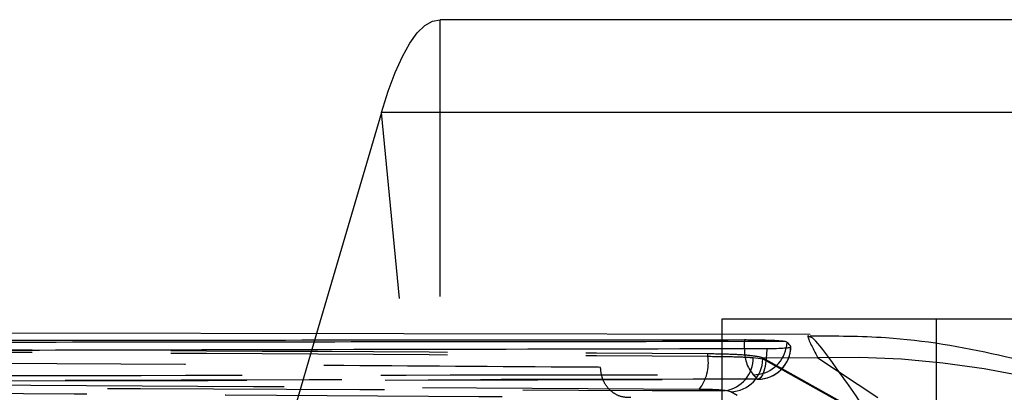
# Model space of a CAD drawing. Extents: x 122 to 770, y 117 to 575.
# Tile 13 of 28: x 173.11 to 182.14, y 154.42 to 157.84. Entities that reach past the tile are written whole.
import ezdxf

# ---------------------------------------------------------------- set-up
doc = ezdxf.new("R2010")
doc.units = 0
doc.header["$LTSCALE"] = 2
doc.linetypes.add('HIDDEN', pattern=[1.905, 1.27, -0.635])
doc.layers.get('0').update_dxf_attribs({"linetype": 'CONTINUOUS'})

msp = doc.modelspace()

# ---------------------------------------------------------------- linework, layer by layer
at = {"color": 7, "linetype": 'CONTINUOUS'}
for p, q in [((195.7411, 157.8426), (176.9662, 157.8426)), ((176.4277, 156.9905), (175.8324, 154.9607)), ((195.2026, 156.9905), (176.4277, 156.9905)), ((179.5507, 155.0926), (179.5507, 154.9552)), ((187.4882, 155.0926), (179.5507, 155.0926)), ((180.3624, 154.954), (160.7252, 154.983)), ((179.7589, 154.9024), (179.7589, 154.8878)), ((180.1351, 154.8878), (179.7589, 154.8878)), ((180.1475, 154.8839), (180.1351, 154.8878))]:
    msp.add_line(p, q, dxfattribs=at)
at = {"color": 7, "linetype": 'HIDDEN'}
for p, q in [((176.9662, 151.4926), (176.9662, 157.8426)), ((176.9654, 151.4913), (176.4277, 156.9905)), ((181.5195, 155.0926), (181.5195, 153.0926)), ((175.8324, 154.9607), (175.3582, 153.344)), ((179.5507, 154.9552), (179.5507, 121.5926)), ((179.4229, 154.7527), (179.4229, 154.7778)), ((179.8389, 154.7409), (179.9275, 154.7292)), ((179.9211, 154.741), (180.4318, 154.7393)), ((179.9211, 154.741), (179.9275, 154.7381)), ((179.9275, 154.7381), (179.9275, 154.7292)), ((179.9275, 154.7381), (186.6465, 150.9794)), ((179.9275, 154.7292), (186.6465, 150.978)), ((180.4318, 154.7393), (180.9822, 154.375)), ((179.6326, 154.426), (179.582, 154.4377)), ((186.3441, 150.6747), (179.6326, 154.426))]:
    msp.add_line(p, q, dxfattribs=at)
at = {"color": 8, "linetype": 'CONTINUOUS'}
msp.add_line((180.1475, 154.8839), (180.1417, 154.8292), dxfattribs=at)
at = {"color": 7, "linetype": 'CONTINUOUS', "flags": 128}
msp.add_lwpolyline([(176.4277, 156.9905), (176.4899, 157.1867), (176.5541, 157.3585), (176.62, 157.5051), (176.6875, 157.6259), (176.7561, 157.7204), (176.8256, 157.7882), (176.8958, 157.829), (176.9662, 157.8426)], dxfattribs=at)
at = {"color": 8, "linetype": 'CONTINUOUS', "flags": 128}
msp.add_lwpolyline([(179.7609, 154.8234), (179.7605, 154.8303), (179.7589, 154.8878)], dxfattribs=at)
at = {"color": 7, "linetype": 'HIDDEN', "flags": 128}
msp.add_lwpolyline([(179.9649, 154.8245), (179.9622, 154.7658), (179.9564, 154.7103), (179.9477, 154.6599), (179.9364, 154.6166), (179.923, 154.5821), (179.908, 154.5577), (179.8919, 154.5442), (179.8754, 154.5423)], dxfattribs=at)
at = {"color": 7, "linetype": 'HIDDEN'}
for centre, radius, start, end in [((180.0872, 154.7975), 0.3274, 175.45292, 220.77487), ((179.8425, 154.8887), 0.3051, 269.4012, 348.75837), ((179.8795, 154.8475), 0.3052, 269.24037, 358.84921), ((179.8805, 154.8462), 0.3045, 270.09064, 0), ((179.0293, 154.6931), 0.3981, 322.25575, 8.61168), ((179.5383, 154.7352), 0.3007, 278.35902, 1.09151), ((179.6205, 154.7328), 0.307, 272.25677, 359.34006), ((180.6661, 146.7305), 8.0122, 48.04727, 91.67585)]:
    msp.add_arc(centre, radius, start, end, dxfattribs=at)
at = {"color": 7, "linetype": 'CONTINUOUS'}
for points, knots in [([(179.7589, 154.9024), (178.1544, 154.9012), (174.9455, 154.899), (168.7263, 154.8927), (164.1117, 154.8856), (161.1015, 154.881)], [0, 0, 0, 0, 0.2579884, 0.5159769, 1, 1, 1, 1]), ([(179.7589, 154.8878), (176.55, 154.8844), (170.3308, 154.878), (164.1117, 154.8667), (161.1015, 154.8612)], [0, 0, 0, 0, 0.515977, 1, 1, 1, 1]), ([(180.1351, 154.8878), (180.1221, 154.8895), (180.096, 154.893), (180.0194, 154.8974), (179.9255, 154.9006), (179.8341, 154.9022), (179.7798, 154.9023), (179.7589, 154.9024)], [0, 0, 0, 0, 0.216349, 0.432693, 0.648881, 0.864828, 1, 1, 1, 1]), ([(180.1846, 154.8414), (180.1744, 154.8539), (180.162, 154.8691), (180.1497, 154.8817), (180.1475, 154.8839)], [0, 0, 0, 0, 0.825968, 1, 1, 1, 1]), ([(186.0229, 152.6886), (185.9385, 152.764), (185.7675, 152.9165), (185.4274, 153.1927), (184.9987, 153.5065), (184.4675, 153.8444), (183.8097, 154.192), (183.0114, 154.5212), (182.0798, 154.7826), (181.1792, 154.9371), (180.5948, 154.937), (180.3629, 154.937)], [0, 0, 0, 0, 0.10966, 0.222068, 0.324784, 0.425839, 0.531318, 0.648167, 0.776143, 0.911182, 1, 1, 1, 1]), ([(161.3056, 154.7792), (161.4972, 154.7798), (162.4689, 154.7826), (166.5608, 154.7942), (172.589, 154.8096), (177.8371, 154.8202), (179.9649, 154.8245)], [0, 0, 0, 0, 0.030799, 0.15622, 0.657901, 1, 1, 1, 1]), ([(179.9649, 154.8245), (179.9951, 154.8247), (180.0573, 154.8253), (180.1304, 154.829), (180.1773, 154.8345), (180.1863, 154.839), (180.1846, 154.8413), (180.1846, 154.8414)], [0, 0, 0, 0, 0.237602, 0.489092, 0.740559, 0.992058, 1, 1, 1, 1])]:
    msp.add_open_spline(points, degree=3, knots=knots, dxfattribs=at)
at = {"color": 7, "linetype": 'HIDDEN'}
for points, knots in [([(180.3623, 154.9273), (180.3526, 154.9349), (180.3165, 154.9632), (180.3831, 154.8339), (180.4318, 154.7393)], [0, 0, 0, 0, 0.26859, 1, 1, 1, 1]), ([(163.0637, 154.8654), (165.7902, 154.8519), (171.2433, 154.825), (176.6964, 154.7936), (179.4229, 154.7778)], [0, 0, 0, 0, 0.5, 1, 1, 1, 1]), ([(163.0637, 154.8447), (165.7902, 154.8305), (171.2433, 154.8021), (176.6964, 154.7692), (179.4229, 154.7527)], [0, 0, 0, 0, 0.5, 1, 1, 1, 1]), ([(178.4381, 154.6513), (178.3356, 154.6519), (177.4529, 154.6578), (173.4502, 154.6842), (168.7239, 154.7139), (164.7776, 154.7374), (163.9514, 154.7423)], [0, 0, 0, 0, 0.021242, 0.182776, 0.828912, 1, 1, 1, 1]), ([(179.4229, 154.7778), (179.4973, 154.7767), (179.6462, 154.7745), (179.8157, 154.7629), (179.8951, 154.7505), (179.9171, 154.7425), (179.9211, 154.741)], [0, 0, 0, 0, 0.309937, 0.619862, 0.930297, 1, 1, 1, 1]), ([(179.4229, 154.7527), (179.4971, 154.752), (179.6456, 154.7507), (179.7751, 154.7455), (179.8279, 154.7417), (179.8389, 154.7409)], [0, 0, 0, 0, 0.442188, 0.884038, 1, 1, 1, 1]), ([(178.7147, 154.3756), (178.7138, 154.3755), (178.7077, 154.375), (178.6703, 154.373), (178.6067, 154.384), (178.5326, 154.4292), (178.4792, 154.4937), (178.4457, 154.5695), (178.4405, 154.6252), (178.4381, 154.6513)], [0, 0, 0, 0, 0.007096, 0.047091, 0.287226, 0.494909, 0.676265, 0.848551, 1, 1, 1, 1]), ([(184.949, 151.0475), (184.9307, 151.0578), (184.7867, 151.1387), (184.1399, 151.5015), (181.9867, 152.7023), (179.9613, 153.8147), (178.4381, 154.6513)], [0, 0, 0, 0, 0.008431, 0.0663, 0.297778, 1, 1, 1, 1]), ([(161.1806, 154.5575), (164.3139, 154.5631), (169.6063, 154.5724), (175.8259, 154.58), (178.9121, 154.5828), (179.8393, 154.5837)], [0, 0, 0, 0, 0.503778, 0.85093, 1, 1, 1, 1]), ([(179.8754, 154.5423), (176.7434, 154.537), (171.453, 154.5279), (165.2329, 154.5136), (162.1448, 154.5058), (161.215, 154.5034)], [0, 0, 0, 0, 0.503531, 0.850525, 1, 1, 1, 1]), ([(161.2222, 154.5021), (162.0631, 154.5043), (168.2827, 154.5211), (174.5023, 154.5315), (179.881, 154.5405)], [0, 0, 0, 0, 0.135207, 1, 1, 1, 1]), ([(179.3441, 154.4494), (176.6174, 154.4658), (171.164, 154.4986), (165.7106, 154.5269), (162.9839, 154.5411)], [0, 0, 0, 0, 0.5, 1, 1, 1, 1]), ([(179.8393, 154.5837), (179.8444, 154.5783), (179.8565, 154.5659), (179.8685, 154.5509), (179.8754, 154.5423)], [0, 0, 0, 0, 0.42601, 1, 1, 1, 1]), ([(162.4852, 154.4918), (164.6065, 154.4856), (170.3063, 154.4689), (176.0045, 154.4497), (179.582, 154.4377)], [0, 0, 0, 0, 0.372171, 1, 1, 1, 1]), ([(163.5644, 154.4689), (166.1387, 154.4537), (171.1888, 154.4241), (176.2389, 154.3916), (178.7147, 154.3756)], [0, 0, 0, 0, 0.50974, 1, 1, 1, 1]), ([(179.582, 154.4377), (179.5757, 154.4385), (179.5454, 154.4422), (179.4713, 154.4474), (179.3865, 154.4488), (179.3441, 154.4494)], [0, 0, 0, 0, 0.115842, 0.557595, 1, 1, 1, 1])]:
    msp.add_open_spline(points, degree=3, knots=knots, dxfattribs=at)
at = {"color": 8, "linetype": 'CONTINUOUS'}
msp.add_open_spline([(180.9406, 154.1594), (180.819, 154.3366), (180.5759, 154.691), (180.3886, 154.932), (180.3697, 154.9286), (180.3623, 154.9273)], degree=3, knots=[0, 0, 0, 0, 0.37754, 0.755088, 1, 1, 1, 1], dxfattribs=at)

doc.saveas('drawing.dxf')
